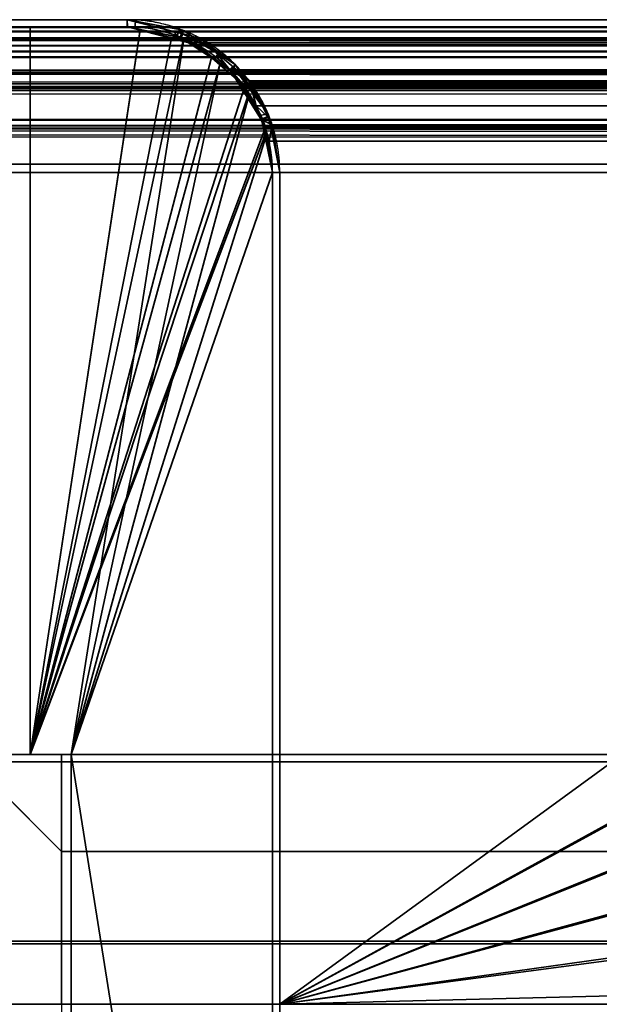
# Model space of a CAD drawing. Header units: millimetres. Extents: x -603 to 3703, y -115 to 249.
# Tile 210 of 256: x -414 to -402, y 229 to 249. Entities that reach past the tile are written whole.
import ezdxf

# ---------------------------------------------------------------- set-up
doc = ezdxf.new("R2010")
doc.units = ezdxf.units.MM
doc.layers.add('151', color=7, linetype='Continuous', true_color=0xffffff)

# ---------------------------------------------------------------- blocks, each defined once
blk = doc.blocks.new('UG_SURFACE_001')
at = {"layer": '151', "color": 252, "linetype": 'Continuous', "lineweight": 35}
for points in [[(-603, 230.4, 2212.25), (603, 230.4, 2212.25), (453, 230.4, 2062.25), (-453, 230.4, 2062.25)], [(603, -13.4, 2212.25), (603, 230.4, 2212.25), (-603, 230.4, 2212.25), (-603, -13.4, 2212.25)], [(-453, -13.4, 2062.25), (-453, 230.4, 2062.25), (453, 230.4, 2062.25), (453, -13.4, 2062.25)]]:
    blk.add_3dface(points, dxfattribs=at)
blk = doc.blocks.new('UG_SURFACE_070')
at = {"layer": '151', "color": 14, "linetype": 'Continuous', "lineweight": 35}
for points in [[(-418.65, 229.15, -5.75), (-418.65, 234.15, -5.75), (-414.85, 234.15, -5.75)], [(-414.85, 234.15, -5.75), (-413, 232.3, -5.75), (-413, 229.15, -5.75), (-418.65, 229.15, -5.75)], [(-418.65, 229.15, 2027.9), (-413, 229.15, 2022.25), (-413, 232.3, 2022.25), (-414.85, 234.15, 2024.1)], [(-414.85, 234.15, 2024.1), (-418.65, 234.15, 2027.9), (-418.65, 229.15, 2027.9)], [(-418.65, 229.15, 2027.9), (-418.65, 234.15, 2027.9), (-418.65, 234.15, -5.75), (-418.65, 229.15, -5.75)], [(-414.85, 234.15, 2024.1), (-414.85, 234.15, -5.75), (-418.65, 234.15, -5.75), (-418.65, 234.15, 2027.9)], [(-413, 232.3, 2022.25), (-413, 232.3, -5.75), (-414.85, 234.15, -5.75), (-414.85, 234.15, 2024.1)], [(-413, 232.3, 2022.25), (-413, 229.15, 2022.25), (-413, 229.15, -5.75), (-413, 232.3, -5.75)], [(-418.65, 229.15, 2027.9), (-418.65, 229.15, -5.75), (-413, 229.15, -5.75), (-413, 229.15, 2022.25)]]:
    blk.add_3dface(points, dxfattribs=at)
blk = doc.blocks.new('UG_SURFACE_075')
at = {"layer": '151', "color": 14, "linetype": 'Continuous', "lineweight": 35}
for points in [[(-408.5, 229.15, -5.75), (-408.5, 234.15, -5.75), (-401.65, 234.15, -5.75)], [(-401.65, 234.15, -5.75), (-400.068, 233.835, -5.75), (-396.65, 229.15, -5.75), (-408.5, 229.15, -5.75)], [(-408.5, 229.15, 2017.75), (-408.5, 234.15, 2017.75), (-408.5, 234.15, -5.75), (-408.5, 229.15, -5.75)], [(-401.65, 234.15, 2010.9), (-401.65, 234.15, -5.75), (-408.5, 234.15, -5.75), (-408.5, 234.15, 2017.75)], [(-400.075, 233.748, 2009.325), (-401.65, 234.15, 2010.9), (-408.5, 234.15, 2017.75), (-408.5, 229.15, 2017.75)], [(-401.65, 234.15, -5.75), (-401.65, 234.15, 2010.9), (-400.075, 233.748, 2009.325)], [(-400.075, 233.748, 2009.325), (-400.068, 233.835, -5.75), (-401.65, 234.15, -5.75)], [(-408.5, 229.15, 2017.75), (-398.717, 233.074, 2007.967), (-399.252, 233.538, 2008.502), (-400.075, 233.748, 2009.325)], [(-399.737, 233.769, -5.75), (-400.068, 233.835, -5.75), (-400.075, 233.748, 2009.325)], [(-399.737, 233.769, -5.75), (-400.075, 233.748, 2009.325), (-399.252, 233.538, 2008.502)], [(-396.65, 229.15, -5.75), (-400.068, 233.835, -5.75), (-399.737, 233.769, -5.75), (-398.726, 233.094, -5.75)], [(-399.252, 233.538, 2008.502), (-398.726, 233.094, -5.75), (-399.737, 233.769, -5.75)], [(-399.252, 233.538, 2008.502), (-398.717, 233.074, 2007.967), (-398.726, 233.094, -5.75)], [(-408.5, 229.15, 2017.75), (-397.634, 232.121, 2006.884), (-397.647, 232.145, 2006.896), (-398.717, 233.074, 2007.967)], [(-396.71, 229.452, -5.75), (-398.726, 233.094, -5.75), (-398.114, 232.686, -5.75), (-397.706, 232.074, -5.75)], [(-396.71, 229.452, -5.75), (-396.65, 229.15, -5.75), (-398.726, 233.094, -5.75)], [(-398.114, 232.686, -5.75), (-398.726, 233.094, -5.75), (-398.717, 233.074, 2007.967)], [(-398.114, 232.686, -5.75), (-398.717, 233.074, 2007.967), (-397.647, 232.145, 2006.896)], [(-397.647, 232.145, 2006.896), (-397.706, 232.074, -5.75), (-398.114, 232.686, -5.75)], [(-396.933, 230.772, 2006.183), (-397.634, 232.121, 2006.884), (-408.5, 229.15, 2017.75)], [(-397.647, 232.145, 2006.896), (-397.634, 232.121, 2006.884), (-397.706, 232.074, -5.75)], [(-397.031, 231.063, -5.75), (-397.706, 232.074, -5.75), (-397.634, 232.121, 2006.884)], [(-397.706, 232.074, -5.75), (-397.031, 231.063, -5.75), (-396.973, 230.772, -5.75)], [(-396.973, 230.772, -5.75), (-396.71, 229.452, -5.75), (-397.706, 232.074, -5.75)], [(-397.031, 231.063, -5.75), (-397.634, 232.121, 2006.884), (-396.933, 230.772, 2006.183)], [(-396.933, 230.772, 2006.183), (-396.973, 230.772, -5.75), (-397.031, 231.063, -5.75)], [(-396.698, 229.45, 2005.948), (-396.897, 230.703, 2006.147), (-396.933, 230.772, 2006.183), (-408.5, 229.15, 2017.75)], [(-396.973, 230.772, -5.75), (-396.933, 230.772, 2006.183), (-396.897, 230.703, 2006.147)], [(-396.897, 230.703, 2006.147), (-396.71, 229.452, -5.75), (-396.973, 230.772, -5.75)], [(-396.897, 230.703, 2006.147), (-396.698, 229.45, 2005.948), (-396.71, 229.452, -5.75)], [(-408.5, 229.15, 2017.75), (-396.65, 229.15, 2005.9), (-396.698, 229.45, 2005.948)], [(-396.71, 229.452, -5.75), (-396.698, 229.45, 2005.948), (-396.65, 229.15, 2005.9)], [(-396.65, 229.15, 2005.9), (-396.65, 229.15, -5.75), (-396.71, 229.452, -5.75)], [(-408.5, 229.15, 2017.75), (-408.5, 229.15, -5.75), (-396.65, 229.15, -5.75), (-396.65, 229.15, 2005.9)]]:
    blk.add_3dface(points, dxfattribs=at)
blk = doc.blocks.new('UG_SURFACE_076')
at = {"layer": '151', "color": 7, "linetype": 'Continuous', "lineweight": 35}
for points in [[(-408.5, 234.3, -5.75), (-401.65, 234.3, -5.75), (-401.65, 234.15, -5.75), (-408.5, 234.15, -5.75)], [(-408.5, 234.3, 2017.75), (-408.5, 234.3, -5.75), (-408.5, 234.15, -5.75), (-408.5, 234.15, 2017.75)], [(-408.5, 234.3, 2017.75), (-401.65, 234.3, 2010.9), (-401.65, 234.3, -5.75), (-408.5, 234.3, -5.75)], [(-401.65, 234.3, 2010.9), (-408.5, 234.3, 2017.75), (-408.5, 234.15, 2017.75), (-401.65, 234.15, 2010.9)], [(-408.5, 234.15, 2017.75), (-408.5, 234.15, -5.75), (-401.65, 234.15, -5.75), (-401.65, 234.15, 2010.9)]]:
    blk.add_3dface(points, dxfattribs=at)
blk = doc.blocks.new('UG_SURFACE_078')
at = {"layer": '151', "color": 7, "linetype": 'Continuous', "lineweight": 35}
for points in [[(408.5, 234.3, 2017.75), (-408.5, 234.3, 2017.75), (-408.5, 234.15, 2017.75), (408.5, 234.15, 2017.75)], [(401.65, 234.3, 2010.9), (-401.65, 234.3, 2010.9), (-408.5, 234.3, 2017.75), (408.5, 234.3, 2017.75)], [(-401.65, 234.15, 2010.9), (-408.5, 234.15, 2017.75), (-408.5, 234.3, 2017.75), (-401.65, 234.3, 2010.9)], [(401.65, 234.15, 2010.9), (408.5, 234.15, 2017.75), (-408.5, 234.15, 2017.75), (-401.65, 234.15, 2010.9)]]:
    blk.add_3dface(points, dxfattribs=at)
blk = doc.blocks.new('UG_SURFACE_080')
at = {"layer": '151', "color": 14, "linetype": 'Continuous', "lineweight": 35}
for points in [[(-408.5, 229.15, 2017.75), (-408.5, 234.15, 2017.75), (-401.65, 234.15, 2010.9), (-400.123, 233.76, 2009.373)], [(408.5, 229.15, 2017.75), (408.5, 234.15, 2017.75), (-408.5, 234.15, 2017.75), (-408.5, 229.15, 2017.75)], [(408.5, 234.15, 2017.75), (401.65, 234.15, 2010.9), (-401.65, 234.15, 2010.9), (-408.5, 234.15, 2017.75)], [(-408.5, 229.15, 2017.75), (-400.123, 233.76, 2009.373), (-399.252, 233.538, 2008.502), (-398.751, 233.103, 2008.001)], [(-398.751, 233.103, 2008.001), (-397.647, 232.145, 2006.896), (-397.613, 232.081, 2006.863), (-408.5, 229.15, 2017.75)], [(-408.5, 229.15, 2017.75), (-397.613, 232.081, 2006.863), (-396.897, 230.703, 2006.147), (-396.896, 230.695, 2006.146)], [(-396.896, 230.695, 2006.146), (-396.65, 229.15, 2005.9), (-408.5, 229.15, 2017.75)]]:
    blk.add_3dface(points, dxfattribs=at)
blk = doc.blocks.new('UG_SURFACE_081')
at = {"layer": '151', "color": 14, "linetype": 'Continuous', "lineweight": 35}
for points in [[(418.65, 234.15, 2027.9), (414.85, 234.15, 2024.1), (-414.85, 234.15, 2024.1), (-418.65, 234.15, 2027.9)], [(418.65, 229.15, 2027.9), (418.65, 234.15, 2027.9), (-418.65, 234.15, 2027.9), (-418.65, 229.15, 2027.9)], [(-414.85, 234.15, 2024.1), (-413, 232.3, 2022.25), (-413, 229.15, 2022.25), (-418.65, 229.15, 2027.9)], [(413, 232.3, 2022.25), (-413, 232.3, 2022.25), (-414.85, 234.15, 2024.1), (414.85, 234.15, 2024.1)], [(413, 232.3, 2022.25), (413, 229.15, 2022.25), (-413, 229.15, 2022.25), (-413, 232.3, 2022.25)]]:
    blk.add_3dface(points, dxfattribs=at)
blk = doc.blocks.new('UG_SURFACE_082')
at = {"layer": '151', "color": 252, "linetype": 'Continuous', "lineweight": 35}
for points in [[(-413, 234.3, -5.75), (-413, 232.3, -5.75), (-415, 234.3, -5.75)], [(-415, 234.3, -5.75), (-413, 232.3, -5.75), (-413, 232.3, 2022.25), (-415, 234.3, 2024.25)], [(-415, 234.3, 2024.25), (-413, 232.3, 2022.25), (413, 232.3, 2022.25), (415, 234.3, 2024.25)], [(-415, 234.3, 2024.25), (415, 234.3, 2024.25), (413, 234.3, 2022.25), (-413, 234.3, 2022.25)], [(-413, 234.3, 2022.25), (-413, 234.3, -5.75), (-415, 234.3, -5.75), (-415, 234.3, 2024.25)], [(-413, 232.3, -5.75), (-413, 234.3, -5.75), (-413, 234.3, 2022.25), (-413, 232.3, 2022.25)], [(-413, 232.3, 2022.25), (-413, 234.3, 2022.25), (413, 234.3, 2022.25), (413, 232.3, 2022.25)]]:
    blk.add_3dface(points, dxfattribs=at)
blk = doc.blocks.new('UG_SURFACE_083')
at = {"layer": '151', "color": 7, "linetype": 'Continuous', "lineweight": 35}
for points in [[(-416.65, 234.15, 2025.9), (416.65, 234.15, 2025.9), (416.65, 234.3, 2025.9), (-416.65, 234.3, 2025.9)], [(416.65, 234.3, 2025.9), (415, 234.3, 2024.25), (-415, 234.3, 2024.25), (-416.65, 234.3, 2025.9)], [(-414.85, 234.15, 2024.1), (-415, 234.3, 2024.25), (415, 234.3, 2024.25), (414.85, 234.15, 2024.1)], [(416.65, 234.15, 2025.9), (-416.65, 234.15, 2025.9), (-414.85, 234.15, 2024.1), (414.85, 234.15, 2024.1)]]:
    blk.add_3dface(points, dxfattribs=at)
blk = doc.blocks.new('UG_SURFACE_094')
at = {"layer": '151', "color": 41, "linetype": 'Continuous', "lineweight": 35}
for points in [[(-463.65, 249.3, -5.75), (-413.65, 249.3, -5.75), (-413.65, 234.3, -5.75), (-463.65, 234.3, -5.75)], [(-413.65, 249.3, 2022.9), (-413.65, 249.3, -5.75), (-463.65, 249.3, -5.75), (-463.65, 249.3, 2072.9)], [(-413.65, 234.3, 2022.9), (-413.65, 249.3, 2022.9), (-463.65, 249.3, 2072.9), (-463.65, 234.3, 2072.9)], [(-413.65, 234.3, -5.75), (-413.65, 249.3, -5.75), (-413.65, 249.3, 2022.9), (-413.65, 234.3, 2022.9)], [(-463.65, 234.3, 2072.9), (-463.65, 234.3, -5.75), (-413.65, 234.3, -5.75), (-413.65, 234.3, 2022.9)]]:
    blk.add_3dface(points, dxfattribs=at)
blk = doc.blocks.new('UG_SURFACE_095')
at = {"layer": '151', "color": 7, "linetype": 'Continuous', "lineweight": 35}
for points in [[(-411.65, 249.45, 2020.9), (-411.65, 249.45, -5.75), (-465.65, 249.45, -5.75), (-465.65, 249.45, 2074.9)], [(-465.65, 249.45, -5.75), (-411.65, 249.45, -5.75), (-411.65, 249.3, -5.75), (-465.65, 249.3, -5.75)], [(-465.65, 249.3, 2074.9), (-411.65, 249.3, 2020.9), (-411.65, 249.45, 2020.9), (-465.65, 249.45, 2074.9)], [(-411.65, 249.3, 2020.9), (-465.65, 249.3, 2074.9), (-465.65, 249.3, -5.75), (-411.65, 249.3, -5.75)], [(-410.571, 249.246, -5.75), (-411.65, 249.45, 2020.9), (-410.5, 249.156, 2019.75)], [(-410.571, 249.246, -5.75), (-411.478, 249.418, -5.75), (-411.65, 249.45, 2020.9)], [(-411.478, 249.418, -5.75), (-411.65, 249.45, -5.75), (-411.65, 249.45, 2020.9)], [(-411.487, 249.269, -5.75), (-411.65, 249.3, -5.75), (-411.65, 249.45, -5.75), (-411.478, 249.418, -5.75)], [(-410.5, 249.156, 2019.75), (-411.65, 249.45, 2020.9), (-411.642, 249.3, 2020.892), (-410.552, 249.036, 2019.802)], [(-411.65, 249.3, 2020.9), (-411.642, 249.3, 2020.892), (-411.65, 249.45, 2020.9)], [(-411.65, 249.3, -5.75), (-411.487, 249.269, -5.75), (-410.552, 249.036, 2019.802)], [(-410.552, 249.036, 2019.802), (-411.642, 249.3, 2020.892), (-411.65, 249.3, -5.75)], [(-411.642, 249.3, 2020.892), (-411.65, 249.3, 2020.9), (-411.65, 249.3, -5.75)], [(-410.623, 249.103, -5.75), (-411.487, 249.269, -5.75), (-411.478, 249.418, -5.75), (-410.571, 249.246, -5.75)], [(-410.552, 249.036, 2019.802), (-411.487, 249.269, -5.75), (-410.623, 249.103, -5.75)], [(-410.554, 249.09, -5.75), (-410.623, 249.103, -5.75), (-410.571, 249.246, -5.75), (-410.5, 249.233, -5.75)], [(-410.552, 249.036, 2019.802), (-410.623, 249.103, -5.75), (-410.554, 249.09, -5.75)], [(-410.5, 249.156, 2019.75), (-410.5, 249.233, -5.75), (-410.571, 249.246, -5.75)], [(-410.554, 249.09, -5.75), (-410.5, 249.233, -5.75), (-410.492, 249.227, -5.75)], [(-410.548, 249.086, -5.75), (-410.554, 249.09, -5.75), (-410.492, 249.227, -5.75)], [(-410.554, 249.09, -5.75), (-410.548, 249.086, -5.75), (-410.552, 249.036, 2019.802)], [(-410.552, 249.036, 2019.802), (-410.284, 248.971, 2019.534), (-410.139, 249.064, 2019.389), (-410.5, 249.156, 2019.75)], [(-410.284, 248.971, 2019.534), (-410.552, 249.036, 2019.802), (-410.548, 249.086, -5.75)], [(-410.492, 249.227, -5.75), (-409.765, 248.751, -5.75), (-409.855, 248.634, -5.75), (-410.548, 249.086, -5.75)], [(-410.548, 249.086, -5.75), (-409.855, 248.634, -5.75), (-409.531, 248.414, 2018.781)], [(-409.531, 248.414, 2018.781), (-410.284, 248.971, 2019.534), (-410.548, 249.086, -5.75)], [(-410.5, 249.156, 2019.75), (-410.492, 249.227, -5.75), (-410.5, 249.233, -5.75)], [(-409.765, 248.751, -5.75), (-410.492, 249.227, -5.75), (-410.5, 249.156, 2019.75)], [(-409.765, 248.751, -5.75), (-410.5, 249.156, 2019.75), (-410.139, 249.064, 2019.389)], [(-409.449, 248.466, 2018.699), (-410.139, 249.064, 2019.389), (-410.284, 248.971, 2019.534), (-409.531, 248.414, 2018.781)], [(-410.139, 249.064, 2019.389), (-409.423, 248.527, -5.75), (-409.765, 248.751, -5.75)], [(-410.139, 249.064, 2019.389), (-409.449, 248.466, 2018.699), (-409.423, 248.527, -5.75)], [(-409.529, 248.421, -5.75), (-409.855, 248.634, -5.75), (-409.765, 248.751, -5.75), (-409.423, 248.527, -5.75)], [(-409.855, 248.634, -5.75), (-409.529, 248.421, -5.75), (-409.531, 248.414, 2018.781)], [(-409.423, 248.527, -5.75), (-409.128, 248.086, -5.75), (-409.246, 248.002, -5.75), (-409.529, 248.421, -5.75)], [(-409.128, 248.086, -5.75), (-409.423, 248.527, -5.75), (-409.449, 248.466, 2018.699)], [(-409.531, 248.414, 2018.781), (-409.495, 248.387, 2018.745), (-409.449, 248.466, 2018.699)], [(-409.495, 248.387, 2018.745), (-409.531, 248.414, 2018.781), (-409.529, 248.421, -5.75)], [(-409.529, 248.421, -5.75), (-408.984, 247.676, 2018.234), (-409.495, 248.387, 2018.745)], [(-409.529, 248.421, -5.75), (-409.246, 248.002, -5.75), (-408.881, 247.389, 2018.131)], [(-408.881, 247.389, 2018.131), (-408.984, 247.676, 2018.234), (-409.529, 248.421, -5.75)], [(-409.128, 248.187, 2018.378), (-409.449, 248.466, 2018.699), (-409.495, 248.387, 2018.745), (-408.984, 247.676, 2018.234)], [(-409.449, 248.466, 2018.699), (-408.737, 247.499, -5.75), (-409.128, 248.086, -5.75)], [(-408.737, 247.499, -5.75), (-409.449, 248.466, 2018.699), (-409.128, 248.187, 2018.378)], [(-408.895, 247.48, -5.75), (-409.246, 248.002, -5.75), (-409.128, 248.086, -5.75), (-408.737, 247.499, -5.75)], [(-409.128, 248.187, 2018.378), (-408.729, 247.458, -5.75), (-408.737, 247.499, -5.75)], [(-409.128, 248.187, 2018.378), (-408.74, 247.44, 2017.99), (-408.729, 247.458, -5.75)], [(-408.984, 247.676, 2018.234), (-408.74, 247.44, 2017.99), (-409.128, 248.187, 2018.378)], [(-409.246, 248.002, -5.75), (-408.895, 247.48, -5.75), (-408.881, 247.389, 2018.131)], [(-408.74, 247.44, 2017.99), (-408.984, 247.676, 2018.234), (-408.881, 247.389, 2018.131)], [(-408.878, 247.401, -5.75), (-408.895, 247.48, -5.75), (-408.737, 247.499, -5.75), (-408.729, 247.458, -5.75)], [(-408.895, 247.48, -5.75), (-408.878, 247.401, -5.75), (-408.881, 247.389, 2018.131)], [(-408.729, 247.458, -5.75), (-408.687, 247.246, -5.75), (-408.836, 247.199, -5.75), (-408.878, 247.401, -5.75)], [(-408.687, 247.246, -5.75), (-408.729, 247.458, -5.75), (-408.74, 247.44, 2017.99)], [(-408.881, 247.389, 2018.131), (-408.72, 246.944, 2017.97), (-408.656, 247.279, 2017.906), (-408.74, 247.44, 2017.99)], [(-408.72, 246.944, 2017.97), (-408.881, 247.389, 2018.131), (-408.878, 247.401, -5.75)], [(-408.878, 247.401, -5.75), (-408.836, 247.199, -5.75), (-408.65, 246.3, 2017.9)], [(-408.65, 246.3, 2017.9), (-408.72, 246.944, 2017.97), (-408.878, 247.401, -5.75)], [(-408.687, 247.246, -5.75), (-408.74, 247.44, 2017.99), (-408.656, 247.279, 2017.906)], [(-408.5, 246.3, 2017.75), (-408.656, 247.279, 2017.906), (-408.72, 246.944, 2017.97), (-408.65, 246.3, 2017.9)], [(-408.656, 247.279, 2017.906), (-408.5, 246.3, -5.75), (-408.687, 247.246, -5.75)], [(-408.656, 247.279, 2017.906), (-408.5, 246.3, 2017.75), (-408.5, 246.3, -5.75)], [(-408.65, 246.3, -5.75), (-408.836, 247.199, -5.75), (-408.687, 247.246, -5.75), (-408.5, 246.3, -5.75)], [(-408.836, 247.199, -5.75), (-408.65, 246.3, -5.75), (-408.65, 246.3, 2017.9)], [(-408.5, 246.3, -5.75), (-408.5, 208.3, -5.75), (-408.65, 208.3, -5.75), (-408.65, 246.3, -5.75)], [(-408.65, 208.3, 2017.9), (-408.65, 246.3, 2017.9), (-408.65, 246.3, -5.75), (-408.65, 208.3, -5.75)], [(-408.65, 246.3, 2017.9), (-408.65, 208.3, 2017.9), (-408.5, 208.3, 2017.75), (-408.5, 246.3, 2017.75)], [(-408.5, 208.3, -5.75), (-408.5, 246.3, -5.75), (-408.5, 246.3, 2017.75), (-408.5, 208.3, 2017.75)]]:
    blk.add_3dface(points, dxfattribs=at)
blk = doc.blocks.new('UG_SURFACE_096')
at = {"layer": '151', "color": 14, "linetype": 'Continuous', "lineweight": 35}
for points in [[(-413.65, 249.3, -5.75), (-413.65, 234.3, -5.75), (-413.65, 234.3, 2022.9), (-413.65, 249.3, 2022.9)], [(-413.65, 234.3, -5.75), (-413.65, 249.3, -5.75), (-411.65, 249.3, -5.75), (-411.38, 249.246, -5.75)], [(-411.379, 249.231, 2020.629), (-411.65, 249.3, 2020.9), (-413.65, 249.3, 2022.9), (-413.65, 234.3, 2022.9)], [(-411.65, 249.3, 2020.9), (-411.65, 249.3, -5.75), (-413.65, 249.3, -5.75), (-413.65, 249.3, 2022.9)], [(-411.65, 249.3, -5.75), (-411.65, 249.3, 2020.9), (-411.379, 249.231, 2020.629)], [(-411.379, 249.231, 2020.629), (-411.38, 249.246, -5.75), (-411.65, 249.3, -5.75)], [(-413.65, 234.3, -5.75), (-411.38, 249.246, -5.75), (-410.502, 249.072, -5.75), (-410.483, 249.059, -5.75)], [(-413.65, 234.3, 2022.9), (-412.8, 234.3, 2022.05), (-410.488, 249.003, 2019.738), (-411.379, 249.231, 2020.629)], [(-411.38, 249.246, -5.75), (-411.379, 249.231, 2020.629), (-410.488, 249.003, 2019.738)], [(-410.488, 249.003, 2019.738), (-410.502, 249.072, -5.75), (-411.38, 249.246, -5.75)], [(-410.483, 249.059, -5.75), (-409.729, 248.555, -5.75), (-413.65, 234.3, -5.75)], [(-409.737, 248.521, 2018.987), (-410.211, 248.933, 2019.461), (-410.488, 249.003, 2019.738), (-412.8, 234.3, 2022.05)], [(-410.488, 249.003, 2019.738), (-410.483, 249.059, -5.75), (-410.502, 249.072, -5.75)], [(-410.483, 249.059, -5.75), (-410.488, 249.003, 2019.738), (-410.211, 248.933, 2019.461)], [(-410.211, 248.933, 2019.461), (-409.729, 248.555, -5.75), (-410.483, 249.059, -5.75)], [(-410.211, 248.933, 2019.461), (-409.737, 248.521, 2018.987), (-409.729, 248.555, -5.75)], [(-413.65, 234.3, -5.75), (-409.729, 248.555, -5.75), (-409.529, 248.421, -5.75), (-409.162, 247.873, -5.75)], [(-412.8, 234.3, 2022.05), (-409.136, 247.882, 2018.386), (-409.248, 248.097, 2018.498), (-409.737, 248.521, 2018.987)], [(-409.529, 248.421, -5.75), (-409.729, 248.555, -5.75), (-409.737, 248.521, 2018.987)], [(-409.529, 248.421, -5.75), (-409.737, 248.521, 2018.987), (-409.248, 248.097, 2018.498)], [(-409.248, 248.097, 2018.498), (-409.162, 247.873, -5.75), (-409.529, 248.421, -5.75)], [(-409.248, 248.097, 2018.498), (-409.136, 247.882, 2018.386), (-409.162, 247.873, -5.75)], [(-409.162, 247.873, -5.75), (-408.878, 247.448, -5.75), (-408.804, 247.073, -5.75), (-413.65, 234.3, -5.75)], [(-408.774, 247.077, 2018.024), (-408.798, 247.232, 2018.049), (-409.136, 247.882, 2018.386), (-412.8, 234.3, 2022.05)], [(-408.878, 247.448, -5.75), (-409.162, 247.873, -5.75), (-409.136, 247.882, 2018.386)], [(-408.878, 247.448, -5.75), (-409.136, 247.882, 2018.386), (-408.798, 247.232, 2018.049)], [(-408.798, 247.232, 2018.049), (-408.804, 247.073, -5.75), (-408.878, 247.448, -5.75)], [(-408.804, 247.073, -5.75), (-408.65, 246.3, -5.75), (-412.8, 234.3, -5.75), (-413.65, 234.3, -5.75)], [(-412.8, 234.3, 2022.05), (-408.65, 246.3, 2017.9), (-408.774, 247.077, 2018.024)], [(-408.798, 247.232, 2018.049), (-408.774, 247.077, 2018.024), (-408.804, 247.073, -5.75)], [(-408.804, 247.073, -5.75), (-408.774, 247.077, 2018.024), (-408.65, 246.3, 2017.9)], [(-408.65, 246.3, 2017.9), (-408.65, 246.3, -5.75), (-408.804, 247.073, -5.75)], [(-412.8, 234.3, -5.75), (-408.65, 246.3, -5.75), (-408.65, 208.15, -5.75)], [(-408.65, 208.15, 2017.9), (-408.65, 246.3, 2017.9), (-412.8, 234.3, 2022.05)], [(-408.65, 208.15, -5.75), (-408.65, 246.3, -5.75), (-408.65, 246.3, 2017.9), (-408.65, 208.15, 2017.9)], [(-413.65, 234.3, 2022.9), (-413.65, 234.3, -5.75), (-412.8, 234.3, -5.75), (-412.8, 234.3, 2022.05)], [(-412.8, 234.3, -5.75), (-412.8, 205.3, -5.75), (-412.8, 205.3, 2022.05), (-412.8, 234.3, 2022.05)], [(-408.65, 208.15, -5.75), (-411.5, 205.3, -5.75), (-412.8, 205.3, -5.75), (-412.8, 234.3, -5.75)], [(-412.8, 234.3, 2022.05), (-412.8, 205.3, 2022.05), (-411.5, 205.3, 2020.75), (-408.65, 208.15, 2017.9)]]:
    blk.add_3dface(points, dxfattribs=at)
blk = doc.blocks.new('UG_SURFACE_097')
at = {"layer": '151', "color": 7, "linetype": 'Continuous', "lineweight": 35}
for points in [[(466.749, 249.071, 2075.999), (-466.753, 249.073, 2076.003), (-465.658, 249.3, 2074.908)], [(-466.61, 249.197, 2075.861), (466.612, 249.204, 2075.862), (465.65, 249.45, 2074.9)], [(465.65, 249.45, 2074.9), (-465.65, 249.45, 2074.9), (-466.61, 249.197, 2075.861)], [(466.657, 249.126, 2075.907), (-465.658, 249.3, 2074.908), (-465.65, 249.3, 2074.9)], [(466.657, 249.126, 2075.907), (466.749, 249.071, 2075.999), (-465.658, 249.3, 2074.908)], [(465.65, 249.45, 2074.9), (411.65, 249.45, 2020.9), (-411.65, 249.45, 2020.9), (-465.65, 249.45, 2074.9)], [(-465.65, 249.45, 2074.9), (-411.65, 249.45, 2020.9), (-411.65, 249.3, 2020.9), (-465.65, 249.3, 2074.9)], [(465.65, 249.3, 2074.9), (-465.65, 249.3, 2074.9), (-411.65, 249.3, 2020.9), (411.65, 249.3, 2020.9)], [(-465.65, 249.3, 2074.9), (465.65, 249.3, 2074.9), (466.657, 249.126, 2075.907)], [(-410.688, 249.204, 2019.938), (-411.65, 249.45, 2020.9), (411.65, 249.45, 2020.9)], [(-411.65, 249.45, 2020.9), (-411.642, 249.3, 2020.892), (-411.65, 249.3, 2020.9)], [(-410.552, 249.036, 2019.802), (-411.642, 249.3, 2020.892), (-411.65, 249.45, 2020.9), (-410.688, 249.204, 2019.938)], [(411.65, 249.3, 2020.9), (-411.65, 249.3, 2020.9), (-411.642, 249.3, 2020.892)], [(-411.642, 249.3, 2020.892), (410.552, 249.037, 2019.802), (411.65, 249.3, 2020.9)], [(-411.642, 249.3, 2020.892), (-410.552, 249.036, 2019.802), (410.552, 249.037, 2019.802)], [(411.65, 249.45, 2020.9), (410.69, 249.197, 2019.94), (-410.688, 249.204, 2019.938)], [(-467.2, 249.042, 2076.45), (467.161, 249.064, 2076.411), (466.612, 249.204, 2075.862)], [(466.612, 249.204, 2075.862), (-466.61, 249.197, 2075.861), (-467.2, 249.042, 2076.45)], [(-410.139, 249.064, 2019.389), (-410.688, 249.204, 2019.938), (410.69, 249.197, 2019.94)], [(-410.688, 249.204, 2019.938), (-410.139, 249.064, 2019.389), (-410.284, 248.971, 2019.534), (-410.552, 249.036, 2019.802)], [(-410.139, 249.064, 2019.389), (410.69, 249.197, 2019.94), (410.1, 249.042, 2019.35)], [(467.761, 248.404, 2077.011), (-467.768, 248.412, 2077.018), (-466.837, 249.055, 2076.087)], [(-467.474, 248.788, 2076.724), (467.476, 248.79, 2076.726), (467.161, 249.064, 2076.411)], [(-467.2, 249.042, 2076.45), (-467.474, 248.788, 2076.724), (467.161, 249.064, 2076.411)], [(467.671, 248.517, 2076.921), (-466.837, 249.055, 2076.087), (-466.753, 249.073, 2076.003)], [(467.671, 248.517, 2076.921), (467.761, 248.404, 2077.011), (-466.837, 249.055, 2076.087)], [(-466.753, 249.073, 2076.003), (466.749, 249.071, 2075.999), (467.671, 248.517, 2076.921)], [(410.29, 248.974, 2019.54), (410.552, 249.037, 2019.802), (-410.552, 249.036, 2019.802)], [(410.29, 248.974, 2019.54), (-410.552, 249.036, 2019.802), (-410.284, 248.971, 2019.534)], [(-409.531, 248.414, 2018.781), (-410.284, 248.971, 2019.534), (-410.139, 249.064, 2019.389), (-409.824, 248.79, 2019.074)], [(-410.284, 248.971, 2019.534), (409.536, 248.402, 2018.786), (410.29, 248.974, 2019.54)], [(-410.284, 248.971, 2019.534), (-409.531, 248.414, 2018.781), (409.536, 248.402, 2018.786)], [(410.1, 249.042, 2019.35), (-409.824, 248.79, 2019.074), (-410.139, 249.064, 2019.389)], [(410.1, 249.042, 2019.35), (409.826, 248.788, 2019.076), (-409.824, 248.79, 2019.074)], [(-468.187, 248.126, 2077.437), (468.172, 248.187, 2077.422), (467.476, 248.79, 2076.726)], [(467.476, 248.79, 2076.726), (-467.474, 248.788, 2076.724), (-468.187, 248.126, 2077.437)], [(-409.128, 248.187, 2018.378), (-409.824, 248.79, 2019.074), (409.826, 248.788, 2019.076)], [(-409.824, 248.79, 2019.074), (-409.128, 248.187, 2018.378), (-409.495, 248.387, 2018.745), (-409.531, 248.414, 2018.781)], [(-409.128, 248.187, 2018.378), (409.826, 248.788, 2019.076), (409.113, 248.126, 2018.363)], [(468.421, 247.389, 2077.671), (-468.152, 247.955, 2077.402), (-467.805, 248.387, 2077.055)], [(468.264, 247.773, 2077.513), (-467.805, 248.387, 2077.055), (-467.768, 248.412, 2077.018)], [(468.264, 247.773, 2077.513), (468.421, 247.389, 2077.671), (-467.805, 248.387, 2077.055)], [(-467.768, 248.412, 2077.018), (467.761, 248.404, 2077.011), (468.264, 247.773, 2077.513)], [(-409.531, 248.414, 2018.781), (408.946, 247.599, 2018.196), (409.44, 248.329, 2018.69)], [(408.946, 247.599, 2018.196), (-409.531, 248.414, 2018.781), (-409.495, 248.387, 2018.745)], [(409.44, 248.329, 2018.69), (409.536, 248.402, 2018.786), (-409.531, 248.414, 2018.781)], [(-409.495, 248.387, 2018.745), (408.878, 247.393, 2018.128), (408.946, 247.599, 2018.196)], [(-409.495, 248.387, 2018.745), (-408.984, 247.676, 2018.234), (408.878, 247.393, 2018.128)], [(-409.128, 248.187, 2018.378), (-409.107, 248.146, 2018.357), (-408.984, 247.676, 2018.234), (-409.495, 248.387, 2018.745)], [(-468.187, 248.126, 2077.437), (-468.269, 248.05, 2077.519), (468.644, 247.279, 2077.894)], [(-468.187, 248.126, 2077.437), (468.193, 248.146, 2077.443), (468.172, 248.187, 2077.422)], [(468.644, 247.279, 2077.894), (468.193, 248.146, 2077.443), (-468.187, 248.126, 2077.437)], [(409.113, 248.126, 2018.363), (-409.107, 248.146, 2018.357), (-409.128, 248.187, 2018.378)], [(-408.656, 247.279, 2017.906), (-409.107, 248.146, 2018.357), (409.113, 248.126, 2018.363)], [(-408.881, 247.389, 2018.131), (-408.984, 247.676, 2018.234), (-409.107, 248.146, 2018.357), (-408.656, 247.279, 2017.906)], [(-408.656, 247.279, 2017.906), (409.113, 248.126, 2018.363), (409.031, 248.05, 2018.281)], [(-468.269, 248.05, 2077.519), (-468.629, 247.258, 2077.879), (468.644, 247.279, 2077.894)], [(468.421, 247.389, 2077.671), (-468.429, 247.394, 2077.679), (-468.152, 247.955, 2077.402)], [(409.031, 248.05, 2018.281), (-408.655, 247.273, 2017.905), (-408.656, 247.279, 2017.906)], [(409.031, 248.05, 2018.281), (408.671, 247.258, 2017.921), (-408.655, 247.273, 2017.905)], [(-408.984, 247.676, 2018.234), (-408.881, 247.389, 2018.131), (408.878, 247.393, 2018.128)], [(-468.629, 247.258, 2077.879), (-468.691, 247.121, 2077.941), (468.8, 246.3, 2078.05)], [(468.65, 246.3, 2077.9), (-468.645, 246.481, 2077.894), (-468.486, 247.279, 2077.736)], [(-468.629, 247.258, 2077.879), (468.645, 247.273, 2077.895), (468.644, 247.279, 2077.894)], [(468.8, 246.3, 2078.05), (468.645, 247.273, 2077.895), (-468.629, 247.258, 2077.879)], [(468.545, 247.085, 2077.796), (-468.486, 247.279, 2077.736), (-468.429, 247.394, 2077.679)], [(468.545, 247.085, 2077.796), (468.65, 246.3, 2077.9), (-468.486, 247.279, 2077.736)], [(-468.429, 247.394, 2077.679), (468.421, 247.389, 2077.671), (468.545, 247.085, 2077.796)], [(408.705, 246.871, 2017.955), (408.878, 247.393, 2018.128), (-408.881, 247.389, 2018.131)], [(408.705, 246.871, 2017.955), (-408.881, 247.389, 2018.131), (-408.72, 246.944, 2017.97)], [(-408.656, 247.279, 2017.906), (-408.655, 247.273, 2017.905), (-408.72, 246.944, 2017.97), (-408.881, 247.389, 2018.131)], [(-408.65, 246.3, 2017.9), (-408.72, 246.944, 2017.97), (-408.655, 247.273, 2017.905), (-408.5, 246.3, 2017.75)], [(-408.655, 247.273, 2017.905), (408.671, 247.258, 2017.921), (408.609, 247.121, 2017.859)], [(408.609, 247.121, 2017.859), (-408.5, 246.3, 2017.75), (-408.655, 247.273, 2017.905)], [(-468.691, 247.121, 2077.941), (-468.8, 246.3, 2078.05), (468.8, 246.3, 2078.05)], [(408.609, 247.121, 2017.859), (408.5, 246.3, 2017.75), (-408.5, 246.3, 2017.75)], [(-408.72, 246.944, 2017.97), (408.65, 246.3, 2017.9), (408.705, 246.871, 2017.955)], [(-408.72, 246.944, 2017.97), (-408.65, 246.3, 2017.9), (408.65, 246.3, 2017.9)], [(468.65, 246.3, 2077.9), (-468.65, 246.3, 2077.9), (-468.645, 246.481, 2077.894)], [(-468.8, 246.3, 2078.05), (-468.8, 230.45, 2078.05), (468.8, 230.45, 2078.05), (468.8, 246.3, 2078.05)], [(468.65, 246.3, 2077.9), (468.65, 230.45, 2077.9), (-468.65, 230.45, 2077.9), (-468.65, 246.3, 2077.9)], [(408.65, 208.3, 2017.9), (408.65, 246.3, 2017.9), (-408.65, 246.3, 2017.9), (-408.65, 208.3, 2017.9)], [(-408.5, 246.3, 2017.75), (-408.5, 208.3, 2017.75), (-408.65, 208.3, 2017.9), (-408.65, 246.3, 2017.9)], [(-408.5, 208.3, 2017.75), (-408.5, 246.3, 2017.75), (408.5, 246.3, 2017.75), (408.5, 208.3, 2017.75)], [(468.65, 230.45, 2077.9), (468.8, 230.45, 2078.05), (-468.8, 230.45, 2078.05), (-468.65, 230.45, 2077.9)]]:
    blk.add_3dface(points, dxfattribs=at)
blk = doc.blocks.new('UG_SURFACE_098')
at = {"layer": '151', "color": 14, "linetype": 'Continuous', "lineweight": 35}
for points in [[(-413.65, 249.3, 2022.9), (-413.65, 234.3, 2022.9), (413.65, 234.3, 2022.9), (413.65, 249.3, 2022.9)], [(-413.65, 234.3, 2022.9), (-413.65, 249.3, 2022.9), (-411.65, 249.3, 2020.9), (-410.734, 249.066, 2019.984)], [(413.65, 249.3, 2022.9), (411.65, 249.3, 2020.9), (-411.65, 249.3, 2020.9), (-413.65, 249.3, 2022.9)], [(-410.734, 249.066, 2019.984), (-411.65, 249.3, 2020.9), (411.65, 249.3, 2020.9)], [(411.65, 249.3, 2020.9), (410.735, 249.059, 2019.985), (-410.734, 249.066, 2019.984)], [(-410.734, 249.066, 2019.984), (-410.211, 248.933, 2019.461), (-409.911, 248.672, 2019.161), (-413.65, 234.3, 2022.9)], [(-410.211, 248.933, 2019.461), (-410.734, 249.066, 2019.984), (410.735, 249.059, 2019.985)], [(-410.211, 248.933, 2019.461), (410.735, 249.059, 2019.985), (410.174, 248.912, 2019.423)], [(410.174, 248.912, 2019.423), (-409.911, 248.672, 2019.161), (-410.211, 248.933, 2019.461)], [(410.174, 248.912, 2019.423), (409.913, 248.67, 2019.163), (-409.911, 248.672, 2019.161)], [(-409.911, 248.672, 2019.161), (-409.248, 248.097, 2018.498), (-409.228, 248.058, 2018.478), (-413.65, 234.3, 2022.9)], [(-409.248, 248.097, 2018.498), (-409.911, 248.672, 2019.161), (409.913, 248.67, 2019.163)], [(-409.248, 248.097, 2018.498), (409.913, 248.67, 2019.163), (409.234, 248.039, 2018.484)], [(409.234, 248.039, 2018.484), (-409.228, 248.058, 2018.478), (-409.248, 248.097, 2018.498)], [(-413.65, 234.3, 2022.9), (-409.228, 248.058, 2018.478), (-408.798, 247.232, 2018.049), (-408.798, 247.227, 2018.048)], [(-408.798, 247.232, 2018.049), (-409.228, 248.058, 2018.478), (409.234, 248.039, 2018.484)], [(-408.798, 247.232, 2018.049), (409.234, 248.039, 2018.484), (409.156, 247.967, 2018.405)], [(409.156, 247.967, 2018.405), (-408.798, 247.227, 2018.048), (-408.798, 247.232, 2018.049)], [(409.156, 247.967, 2018.405), (408.813, 247.212, 2018.063), (-408.798, 247.227, 2018.048)], [(-408.798, 247.227, 2018.048), (-408.65, 246.3, 2017.9), (-412.8, 234.3, 2022.05), (-413.65, 234.3, 2022.9)], [(-408.798, 247.227, 2018.048), (408.813, 247.212, 2018.063), (408.754, 247.082, 2018.004)], [(408.754, 247.082, 2018.004), (-408.65, 246.3, 2017.9), (-408.798, 247.227, 2018.048)], [(408.754, 247.082, 2018.004), (408.65, 246.3, 2017.9), (-408.65, 246.3, 2017.9)], [(-412.8, 234.3, 2022.05), (-408.65, 246.3, 2017.9), (-408.65, 208.15, 2017.9)], [(-408.65, 208.15, 2017.9), (-408.65, 246.3, 2017.9), (408.65, 246.3, 2017.9), (408.65, 208.15, 2017.9)], [(412.8, 234.3, 2022.05), (413.65, 234.3, 2022.9), (-413.65, 234.3, 2022.9), (-412.8, 234.3, 2022.05)], [(-412.8, 234.3, 2022.05), (-412.8, 205.3, 2022.05), (412.8, 205.3, 2022.05), (412.8, 234.3, 2022.05)], [(-408.65, 208.15, 2017.9), (-411.5, 205.3, 2020.75), (-412.8, 205.3, 2022.05), (-412.8, 234.3, 2022.05)]]:
    blk.add_3dface(points, dxfattribs=at)
blk = doc.blocks.new('UG_SURFACE_099')
at = {"layer": '151', "color": 14, "linetype": 'Continuous', "lineweight": 35}
for points in [[(-466.565, 249.059, 2075.815), (466.566, 249.066, 2075.816), (465.65, 249.3, 2074.9)], [(465.65, 249.3, 2074.9), (-465.65, 249.3, 2074.9), (-466.565, 249.059, 2075.815)], [(465.65, 249.3, 2074.9), (463.65, 249.3, 2072.9), (-463.65, 249.3, 2072.9), (-465.65, 249.3, 2074.9)], [(463.65, 230.45, 2072.9), (-463.65, 230.45, 2072.9), (-463.65, 249.3, 2072.9), (463.65, 249.3, 2072.9)], [(-467.387, 248.67, 2076.637), (467.389, 248.672, 2076.639), (467.089, 248.933, 2076.339)], [(-467.126, 248.912, 2076.376), (-467.387, 248.67, 2076.637), (467.089, 248.933, 2076.339)], [(-467.126, 248.912, 2076.376), (467.089, 248.933, 2076.339), (466.566, 249.066, 2075.816)], [(466.566, 249.066, 2075.816), (-466.565, 249.059, 2075.815), (-467.126, 248.912, 2076.376)], [(-468.066, 248.039, 2077.316), (468.052, 248.097, 2077.302), (467.389, 248.672, 2076.639)], [(467.389, 248.672, 2076.639), (-467.387, 248.67, 2076.637), (-468.066, 248.039, 2077.316)], [(-468.066, 248.039, 2077.316), (468.072, 248.058, 2077.322), (468.052, 248.097, 2077.302)], [(-468.144, 247.967, 2077.394), (-468.487, 247.212, 2077.737), (468.502, 247.232, 2077.752)], [(-468.066, 248.039, 2077.316), (-468.144, 247.967, 2077.394), (468.502, 247.232, 2077.752)], [(468.502, 247.232, 2077.752), (468.072, 248.058, 2077.322), (-468.066, 248.039, 2077.316)], [(-468.546, 247.082, 2077.796), (-468.65, 246.3, 2077.9), (468.65, 246.3, 2077.9)], [(-468.487, 247.212, 2077.737), (-468.546, 247.082, 2077.796), (468.65, 246.3, 2077.9)], [(-468.487, 247.212, 2077.737), (468.502, 247.227, 2077.752), (468.502, 247.232, 2077.752)], [(468.65, 246.3, 2077.9), (468.502, 247.227, 2077.752), (-468.487, 247.212, 2077.737)], [(-468.65, 246.3, 2077.9), (-468.65, 230.45, 2077.9), (468.65, 230.45, 2077.9), (468.65, 246.3, 2077.9)], [(463.65, 230.45, 2072.9), (468.65, 230.45, 2077.9), (-468.65, 230.45, 2077.9), (-463.65, 230.45, 2072.9)]]:
    blk.add_3dface(points, dxfattribs=at)
blk = doc.blocks.new('UG_SURFACE_100')
at = {"layer": '151', "color": 41, "linetype": 'Continuous', "lineweight": 35}
for points in [[(-463.65, 234.3, 2072.9), (-463.65, 249.3, 2072.9), (-413.65, 249.3, 2022.9), (-413.65, 234.3, 2022.9)], [(-463.65, 249.3, 2072.9), (-463.65, 234.3, 2072.9), (463.65, 234.3, 2072.9), (463.65, 249.3, 2072.9)], [(463.65, 249.3, 2072.9), (413.65, 249.3, 2022.9), (-413.65, 249.3, 2022.9), (-463.65, 249.3, 2072.9)], [(-413.65, 234.3, 2022.9), (-413.65, 249.3, 2022.9), (413.65, 249.3, 2022.9), (413.65, 234.3, 2022.9)], [(413.65, 234.3, 2022.9), (463.65, 234.3, 2072.9), (-463.65, 234.3, 2072.9), (-413.65, 234.3, 2022.9)]]:
    blk.add_3dface(points, dxfattribs=at)

msp = doc.modelspace()

# ---------------------------------------------------------------- linework, layer by layer
at = {"layer": '151', "color": 251, "linetype": 'Continuous', "lineweight": -3, "true_color": 0x636466}
for p, q in [((-465.65, 249.45, -5.75), (-411.65, 249.45, -5.75)), ((-465.65, 249.45, 2074.9), (465.65, 249.45, 2074.9)), ((-411.65, 249.45, 2020.9), (-465.65, 249.45, 2074.9)), ((-465.65, 249.45, 2074.9), (-411.65, 249.45, 2020.9)), ((-465.65, 249.3, 2074.9), (465.65, 249.3, 2074.9)), ((-465.65, 249.3, 2074.9), (-411.65, 249.3, 2020.9)), ((-465.65, 249.3, -5.75), (-411.65, 249.3, -5.75)), ((-411.65, 249.3, 2020.9), (-465.65, 249.3, 2074.9)), ((-413.65, 249.3, 2022.9), (-463.65, 249.3, 2072.9)), ((-463.65, 249.3, 2072.9), (-413.65, 249.3, 2022.9)), ((-463.65, 249.3, 2072.9), (463.65, 249.3, 2072.9)), ((-463.65, 249.3, 2072.9), (463.65, 249.3, 2072.9)), ((-463.65, 249.3, -5.75), (-413.65, 249.3, -5.75)), ((-411.65, 249.3, 2020.9), (-413.65, 249.3, 2022.9)), ((-413.65, 234.3, -5.75), (-413.65, 249.3, -5.75)), ((-413.65, 249.3, -5.75), (-413.65, 249.3, 2022.9)), ((-413.65, 249.3, -5.75), (-413.65, 234.3, -5.75)), ((-413.65, 249.3, 2022.9), (413.65, 249.3, 2022.9)), ((-413.65, 249.3, 2022.9), (413.65, 249.3, 2022.9)), ((-413.65, 249.3, 2022.9), (-413.65, 234.3, 2022.9)), ((-413.65, 249.3, -5.75), (-413.65, 249.3, 2022.9)), ((-413.65, 249.3, -5.75), (-411.65, 249.3, -5.75)), ((-413.65, 249.3, 2022.9), (-413.65, 234.3, 2022.9)), ((-413.65, 234.3, 2022.9), (-413.65, 249.3, 2022.9)), ((-413.65, 249.3, 2022.9), (-411.65, 249.3, 2020.9)), ((-413.65, 234.3, 2022.9), (-413.65, 249.3, 2022.9)), ((-411.65, 249.3, 2020.9), (-413.65, 249.3, 2022.9)), ((-411.65, 249.45, -5.75), (-411.65, 249.45, 2020.9)), ((-411.65, 249.45, 2020.9), (411.65, 249.45, 2020.9)), ((-411.65, 249.45, -5.75), (-411.65, 249.45, 2020.9)), ((-411.65, 249.3, -5.75), (-411.65, 249.3, 2020.9)), ((-411.65, 249.3, -5.75), (-411.65, 249.3, 2020.9)), ((-411.65, 249.3, 2020.9), (411.65, 249.3, 2020.9)), ((-411.65, 249.3, 2020.9), (411.65, 249.3, 2020.9)), ((-468.8, 246.3, 2078.05), (468.8, 246.3, 2078.05)), ((-468.65, 246.3, 2077.9), (468.65, 246.3, 2077.9)), ((-468.65, 246.3, 2077.9), (468.65, 246.3, 2077.9)), ((-408.65, 246.3, 2017.9), (-408.65, 208.15, 2017.9)), ((-408.65, 246.3, 2017.9), (-408.65, 208.15, 2017.9)), ((-408.65, 246.3, 2017.9), (408.65, 246.3, 2017.9)), ((-408.65, 246.3, 2017.9), (-408.65, 208.3, 2017.9)), ((-408.65, 246.3, -5.75), (-408.65, 208.15, -5.75)), ((-408.65, 246.3, -5.75), (-408.65, 246.3, 2017.9)), ((-408.65, 246.3, -5.75), (-408.65, 208.3, -5.75)), ((-408.65, 246.3, 2017.9), (-408.65, 208.3, 2017.9)), ((-408.65, 246.3, 2017.9), (-408.65, 208.15, 2017.9)), ((-408.5, 246.3, 2017.75), (-408.5, 208.3, 2017.75)), ((-408.5, 246.3, 2017.75), (-408.5, 208.3, 2017.75)), ((-408.5, 246.3, -5.75), (-408.5, 208.3, -5.75)), ((-408.5, 246.3, 2017.75), (408.5, 246.3, 2017.75)), ((-408.5, 246.3, -5.75), (-408.5, 246.3, 2017.75)), ((-463.65, 234.3, 2072.9), (463.65, 234.3, 2072.9)), ((-463.65, 234.3, 2072.9), (-413.65, 234.3, 2022.9)), ((-413.65, 234.3, 2022.9), (-463.65, 234.3, 2072.9)), ((-413.65, 234.3, -5.75), (-463.65, 234.3, -5.75)), ((416.65, 234.3, 2025.9), (-416.65, 234.3, 2025.9)), ((415, 234.3, 2024.25), (-415, 234.3, 2024.25)), ((-415, 234.3, -5.75), (-413, 232.3, -5.75)), ((-415, 234.3, 2024.25), (-413, 232.3, 2022.25)), ((415, 234.3, 2024.25), (-415, 234.3, 2024.25)), ((-413, 234.3, -5.75), (-415, 234.3, -5.75)), ((-413.65, 234.3, -5.75), (-413.65, 234.3, 2022.9)), ((-413.65, 234.3, 2022.9), (-412.8, 234.3, 2022.05)), ((-413.65, 234.3, 2022.9), (413.65, 234.3, 2022.9)), ((-413.65, 234.3, -5.75), (-413.65, 234.3, 2022.9)), ((-412.8, 234.3, 2022.05), (-413.65, 234.3, 2022.9)), ((-412.8, 234.3, -5.75), (-413.65, 234.3, -5.75)), ((-413.65, 234.3, 2022.9), (413.65, 234.3, 2022.9)), ((-413, 232.3, 2022.25), (-413, 234.3, 2022.25)), ((-413, 232.3, -5.75), (-413, 234.3, -5.75)), ((-413, 234.3, 2022.25), (-413, 234.3, -5.75)), ((413, 234.3, 2022.25), (-413, 234.3, 2022.25)), ((-412.8, 205.3, 2022.05), (-412.8, 234.3, 2022.05)), ((-412.8, 234.3, -5.75), (-412.8, 234.3, 2022.05)), ((-412.8, 234.3, 2022.05), (412.8, 234.3, 2022.05)), ((-412.8, 205.3, 2022.05), (-412.8, 234.3, 2022.05)), ((-412.8, 205.3, -5.75), (-412.8, 234.3, -5.75)), ((-408.5, 234.3, 2017.75), (-408.5, 234.3, -5.75)), ((-408.5, 234.3, 2017.75), (-401.65, 234.3, 2010.9)), ((-401.65, 234.3, 2010.9), (-408.5, 234.3, 2017.75)), ((-408.5, 234.3, 2017.75), (-408.5, 234.15, 2017.75)), ((-401.65, 234.3, -5.75), (-408.5, 234.3, -5.75)), ((-408.5, 234.3, -5.75), (-408.5, 234.15, -5.75)), ((408.5, 234.3, 2017.75), (-408.5, 234.3, 2017.75)), ((-408.5, 234.3, 2017.75), (-408.5, 234.15, 2017.75)), ((418.65, 234.15, 2027.9), (-418.65, 234.15, 2027.9)), ((416.65, 234.15, 2025.9), (-416.65, 234.15, 2025.9)), ((414.85, 234.15, 2024.1), (-414.85, 234.15, 2024.1)), ((-414.85, 234.15, -5.75), (-413, 232.3, -5.75)), ((-413, 232.3, 2022.25), (-414.85, 234.15, 2024.1)), ((414.85, 234.15, 2024.1), (-414.85, 234.15, 2024.1)), ((-413, 232.3, 2022.25), (-414.85, 234.15, 2024.1)), ((-408.5, 234.15, 2017.75), (-401.65, 234.15, 2010.9)), ((-408.5, 229.15, -5.75), (-408.5, 234.15, -5.75)), ((-408.5, 234.15, 2017.75), (-408.5, 234.15, -5.75)), ((-401.65, 234.15, 2010.9), (-408.5, 234.15, 2017.75)), ((408.5, 234.15, 2017.75), (-408.5, 234.15, 2017.75)), ((408.5, 234.15, 2017.75), (-408.5, 234.15, 2017.75)), ((-408.5, 234.15, 2017.75), (-408.5, 229.15, 2017.75)), ((-401.65, 234.15, -5.75), (-408.5, 234.15, -5.75)), ((-408.5, 234.15, -5.75), (-401.65, 234.15, -5.75)), ((-408.5, 234.15, 2017.75), (-401.65, 234.15, 2010.9)), ((-401.65, 234.15, 2010.9), (-408.5, 234.15, 2017.75)), ((-408.5, 229.15, 2017.75), (-408.5, 234.15, 2017.75)), ((-408.5, 234.15, 2017.75), (-408.5, 234.15, -5.75)), ((-413, 232.3, 2022.25), (-413, 229.15, 2022.25)), ((413, 232.3, 2022.25), (-413, 232.3, 2022.25)), ((413, 232.3, 2022.25), (-413, 232.3, 2022.25)), ((-413, 232.3, 2022.25), (-413, 232.3, -5.75)), ((-413, 232.3, 2022.25), (-413, 229.15, 2022.25)), ((-413, 232.3, -5.75), (-413, 229.15, -5.75)), ((-413, 232.3, 2022.25), (-413, 232.3, -5.75)), ((-468.8, 230.45, 2078.05), (468.8, 230.45, 2078.05)), ((-468.65, 230.45, 2077.9), (468.65, 230.45, 2077.9)), ((-468.65, 230.45, 2077.9), (468.65, 230.45, 2077.9)), ((-463.65, 230.45, 2072.9), (463.65, 230.45, 2072.9)), ((603, 230.4, 2212.25), (-603, 230.4, 2212.25)), ((-453, 230.4, 2062.25), (453, 230.4, 2062.25)), ((-418.65, 229.15, -5.75), (-413, 229.15, -5.75)), ((-413, 229.15, 2022.25), (-413, 203.3, 2022.25)), ((-413, 229.15, -5.75), (-413, 203.3, -5.75)), ((413, 229.15, 2022.25), (-413, 229.15, 2022.25))]:
    msp.add_line(p, q, dxfattribs=at)
msp.add_arc((-411.65, 246.3, -5.75), 3, 360, 90, dxfattribs=at)
for points, degree in [([(-465.65, 249.3, 2074.9), (-155.217, 249.3, 2074.9), (155.217, 249.3, 2074.9), (465.65, 249.3, 2074.9)], 3), ([(-411.65, 249.3, -5.75), (-411.65, 249.45, -5.75)], 1), ([(-408.65, 246.3, -5.75), (-408.65, 246.3, 668.8), (-408.65, 246.3, 1343.35), (-408.65, 246.3, 2017.9)], 3), ([(-408.65, 246.3, -5.75), (-408.5, 246.3, -5.75)], 1), ([(-408.65, 246.3, 2017.9), (-136.217, 246.3, 2017.9), (136.217, 246.3, 2017.9), (408.65, 246.3, 2017.9)], 3)]:
    msp.add_open_spline(points, degree=degree, dxfattribs=at)
for points in [[(-408.5, 246.3, 2017.75), (-408.5, 249.45, 2017.75), (-411.65, 249.45, 2020.9)], [(-408.5, 246.3, 2017.75), (-408.5, 249.45, 2017.75), (-411.65, 249.45, 2020.9)], [(-408.5, 246.3, -5.75), (-408.5, 249.45, -5.75), (-411.65, 249.45, -5.75)], [(-408.65, 246.3, 2017.9), (-408.65, 249.3, 2017.9), (-411.65, 249.3, 2020.9)], [(-408.65, 246.3, 2017.9), (-408.65, 249.3, 2017.9), (-411.65, 249.3, 2020.9)]]:
    msp.add_rational_spline(points, [1, 0.707106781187, 1], degree=2, dxfattribs=at)
for points, knots in [([(-408.65, 246.3, 2017.9), (-408.65, 246.78, 2017.9), (-408.77, 247.247, 2018.02), (-409.163, 248.034, 2018.413), (-409.426, 248.349, 2018.676), (-410.296, 249.082, 2019.546), (-410.981, 249.3, 2020.231), (-411.65, 249.3, 2020.9)], [0, 0, 0, 0, 0.25, 0.25, 0.5, 0.5, 1, 1, 1, 1]), ([(-408.65, 246.3, -5.75), (-408.65, 247.088, -5.75), (-408.973, 247.866, -5.75), (-410.084, 248.977, -5.75), (-410.862, 249.3, -5.75), (-411.65, 249.3, -5.75)], [0, 0, 0, 0, 0.5, 0.5, 1, 1, 1, 1]), ([(-408.65, 246.3, 2017.9), (-408.65, 246.78, 2017.9), (-408.77, 247.247, 2018.02), (-409.163, 248.034, 2018.413), (-409.426, 248.349, 2018.676), (-410.296, 249.082, 2019.546), (-410.981, 249.3, 2020.231), (-411.65, 249.3, 2020.9)], [0, 0, 0, 0, 0.25, 0.25, 0.5, 0.5, 1, 1, 1, 1])]:
    msp.add_open_spline(points, degree=3, knots=knots, dxfattribs=at)

# ---------------------------------------------------------------- block references
for name in ['UG_SURFACE_095', 'UG_SURFACE_097', 'UG_SURFACE_099', 'UG_SURFACE_094', 'UG_SURFACE_100', 'UG_SURFACE_096', 'UG_SURFACE_098', 'UG_SURFACE_083', 'UG_SURFACE_082', 'UG_SURFACE_076', 'UG_SURFACE_078', 'UG_SURFACE_070', 'UG_SURFACE_081', 'UG_SURFACE_075', 'UG_SURFACE_080', 'UG_SURFACE_001']:
    msp.add_blockref(name, (0, 0), dxfattribs=at)

doc.saveas('drawing.dxf')
